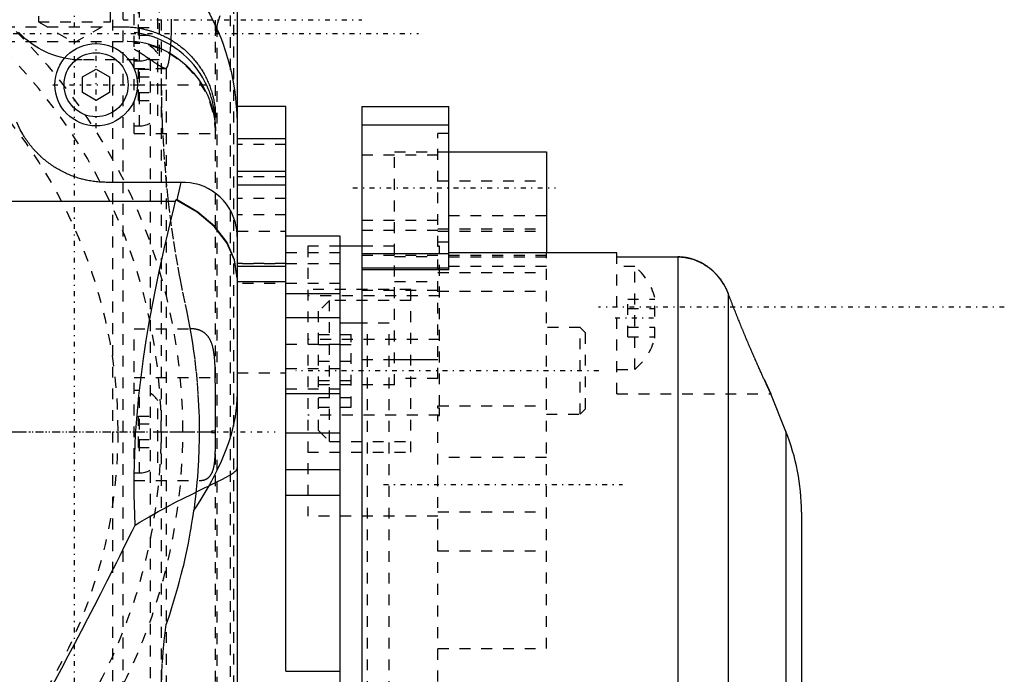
# Model space of a CAD drawing. Extents: x -128 to 128, y -5 to 906.
# Tile 19 of 22: x 37 to 128, y 748 to 808. Entities that reach past the tile are written whole.
import ezdxf

# ---------------------------------------------------------------- set-up
doc = ezdxf.new("R2010")
doc.units = 0
doc.linetypes.add('CENTER', pattern=[1.5, 0.45, -0.5, 0.05, -0.5])
doc.linetypes.add('DASHED', pattern=[2, 1, -1])
for name, color, linetype in [('AM_0', 7, 'CONTINUOUS'), ('AM_3', 7, 'DASHED'), ('AM_7', 7, 'CENTER')]:
    doc.layers.add(name, color=color, linetype=linetype)

msp = doc.modelspace()

# ---------------------------------------------------------------- linework, layer by layer
at = {"layer": 'AM_0', "color": 7, "linetype": 'CONTINUOUS'}
for p, q in [((57, 810), (57, 690)), ((42.75, 802.722), (44, 803.443)), ((44, 803.443), (45.25, 802.722)), ((42.75, 801.278), (42.75, 802.722)), ((45.25, 802.722), (45.25, 801.278)), ((44, 800.557), (42.75, 801.278)), ((45.25, 801.278), (44, 800.557)), ((61.5, 800), (57, 800)), ((61.5, 747.916), (61.5, 800)), ((68.5, 800), (68.5, 673.5)), ((68.5, 800), (76.5, 800)), ((76.5, 784.92), (76.5, 800)), ((68.5, 798.299), (76.5, 798.299)), ((61.5, 797), (57, 797)), ((76.5, 795.816), (85.5, 795.816)), ((85.5, 795.816), (85.5, 786.5)), ((61.5, 794), (57, 794)), ((52, 793), (45, 793)), ((61.5, 792.728), (57, 792.728)), ((-51.329, 791.279), (51.329, 791.279)), ((51.329, 791.279), (51.358, 791.396)), ((51.358, 791.396), (51.482, 791.396)), ((66.5, 788.04), (61.5, 788.04)), ((66.5, 675), (66.5, 788.04)), ((68.5, 787.102), (66.5, 787.102)), ((68.5, 786.433), (76.5, 786.433)), ((92, 786.5), (76.5, 786.5)), ((92, 786.121), (92, 786.5)), ((92, 786.121), (97.724, 786.12)), ((97.6, 786.121), (97.6, 696)), ((61.5, 785.228), (57, 785.228)), ((68.5, 785.118), (76.5, 785.118)), ((76.5, 784.92), (68.5, 784.92)), ((61.5, 783.817), (57, 783.817)), ((66.5, 782.714), (61.5, 782.714)), ((102.243, 782.768), (102.243, 696)), ((66.5, 780.517), (61.5, 780.517)), ((68.5, 780), (66.5, 780)), ((105.557, 774.845), (106.182, 773.5)), ((66.5, 773.505), (61.5, 773.505)), ((107.572, 770.022), (106.182, 773.5)), ((66.5, 769.866), (61.5, 769.866)), ((107.572, 770.022), (107.572, 282.478)), ((66.5, 766.479), (61.5, 766.479)), ((66.5, 764.11), (61.5, 764.11)), ((109, 762.6), (109, 289.9)), ((61.5, 747.916), (66.5, 747.916))]:
    msp.add_line(p, q, dxfattribs=at)
for points in [[(57, 784.178), (56.759, 785.826), (56.044, 787.422), (54.879, 788.913), (53.3, 790.252), (51.358, 791.396)], [(57, 784.24), (56.765, 785.869), (56.067, 787.446), (54.928, 788.924), (53.383, 790.254), (51.482, 791.396)]]:
    msp.add_lwpolyline(points, dxfattribs=at)
for points in [[(50.657, 813.271, 0), (51.019, 812.953, 0), (51.698, 812.298, 0), (52.313, 811.63, 0), (52.609, 811.281, 0), (52.9, 810.917, 0), (53.463, 810.149, 0), (53.992, 809.337, 0), (54.48, 808.494, 0), (54.919, 807.632, 0), (55.307, 806.768, 0), (55.481, 806.34, 0), (55.642, 805.917, 0), (55.938, 805.055, 0), (56.203, 804.153, 0), (56.434, 803.22, 0), (56.627, 802.267, 0), (56.779, 801.304, 0), (56.84, 800.822, 0), (56.89, 800.341, 0), (56.962, 799.391, 0), (56.996, 798.463, 0), (57, 798.012, 0)], [(45, 793, 0), (44.935, 793, 0), (44.804, 793.002, 0), (44.673, 793.006, 0), (44.607, 793.009, 0), (44.542, 793.012, 0), (44.411, 793.019, 0), (44.281, 793.029, 0), (44.15, 793.04, 0), (44.02, 793.053, 0), (43.89, 793.069, 0), (43.825, 793.077, 0), (43.76, 793.086, 0), (43.631, 793.105, 0), (43.502, 793.126, 0), (43.373, 793.148, 0), (43.244, 793.173, 0), (43.116, 793.199, 0), (43.052, 793.213, 0), (42.988, 793.228, 0), (42.861, 793.258, 0), (42.734, 793.29, 0), (42.671, 793.307, 0), (42.607, 793.324, 0), (42.482, 793.36, 0), (42.356, 793.397, 0), (42.294, 793.417, 0), (42.231, 793.436, 0), (42.107, 793.478, 0), (41.983, 793.521, 0), (41.86, 793.565, 0), (41.738, 793.612, 0), (41.616, 793.66, 0), (41.556, 793.685, 0), (41.495, 793.71, 0), (41.375, 793.762, 0), (41.256, 793.816, 0), (41.137, 793.871, 0), (41.019, 793.928, 0), (40.902, 793.987, 0), (40.844, 794.017, 0), (40.786, 794.047, 0), (40.671, 794.109, 0), (40.557, 794.173, 0), (40.443, 794.239, 0), (40.331, 794.306, 0), (40.22, 794.375, 0), (40.164, 794.409, 0), (40.109, 794.445, 0), (40, 794.517, 0), (39.892, 794.59, 0), (39.784, 794.665, 0), (39.678, 794.742, 0), (39.573, 794.82, 0), (39.521, 794.86, 0), (39.469, 794.9, 0), (39.367, 794.981, 0), (39.265, 795.064, 0), (39.165, 795.148, 0), (39.066, 795.233, 0), (38.968, 795.32, 0), (38.92, 795.365, 0), (38.872, 795.409, 0), (38.776, 795.499, 0), (38.682, 795.59, 0), (38.636, 795.636, 0), (38.59, 795.682, 0), (38.499, 795.776, 0), (38.409, 795.872, 0), (38.365, 795.92, 0), (38.32, 795.968, 0), (38.233, 796.066, 0), (38.148, 796.165, 0), (38.064, 796.265, 0), (37.981, 796.367, 0), (37.9, 796.469, 0), (37.86, 796.521, 0), (37.82, 796.573, 0), (37.742, 796.678, 0), (37.665, 796.784, 0), (37.59, 796.892, 0), (37.517, 797, 0), (37.445, 797.109, 0), (37.409, 797.164, 0), (37.375, 797.22, 0), (37.306, 797.331, 0), (37.239, 797.443, 0), (37.017, 797.844, 0), (36.685, 798.556, 0)], [(51.482, 791.396, 0), (51.545, 791.662, 0), (51.665, 792.196, 0), (51.776, 792.731, 0), (51.828, 793, 0)], [(57, 788, 0), (56.996, 788.212, 0), (56.96, 788.633, 0), (56.888, 789.05, 0), (56.84, 789.256, 0), (56.782, 789.46, 0), (56.641, 789.861, 0), (56.465, 790.251, 0), (56.255, 790.626, 0), (56.012, 790.983, 0), (55.739, 791.32, 0), (55.591, 791.48, 0), (55.435, 791.633, 0), (55.102, 791.922, 0), (54.74, 792.182, 0), (54.356, 792.41, 0), (53.954, 792.602, 0), (53.538, 792.758, 0), (53.325, 792.821, 0), (53.109, 792.875, 0), (52.67, 792.955, 0), (52.225, 792.995, 0), (52, 793, 0)], [(47.592, 761.388, 0), (47.554, 762.335, 0), (47.511, 764.212, 0), (47.512, 766.072, 0), (47.529, 766.997, 0), (47.557, 767.917, 0), (47.646, 769.743, 0), (47.776, 771.54, 0), (47.943, 773.308, 0), (48.142, 775.046, 0), (48.371, 776.752, 0), (48.495, 777.594, 0), (48.625, 778.427, 0), (48.9, 780.068, 0), (49.192, 781.676, 0), (49.499, 783.251, 0), (49.817, 784.792, 0), (50.145, 786.298, 0), (50.311, 787.037, 0), (50.478, 787.768, 0), (50.817, 789.201, 0), (51.158, 790.596, 0), (51.329, 791.279, 0)], [(102.243, 782.768, 0), (102.233, 782.794, 0), (102.211, 782.848, 0), (102.19, 782.901, 0), (102.178, 782.927, 0), (102.167, 782.954, 0), (102.144, 783.006, 0), (102.121, 783.058, 0), (102.035, 783.239, 0), (101.874, 783.539, 0), (101.787, 783.684, 0), (101.696, 783.827, 0), (101.501, 784.102, 0), (101.29, 784.363, 0), (101.065, 784.61, 0), (100.825, 784.841, 0), (100.571, 785.057, 0), (100.44, 785.158, 0), (100.305, 785.256, 0), (100.025, 785.437, 0), (99.732, 785.6, 0), (99.556, 785.686, 0), (99.505, 785.709, 0), (99.453, 785.732, 0), (99.428, 785.743, 0), (99.402, 785.754, 0), (99.35, 785.775, 0), (99.297, 785.796, 0), (99.245, 785.817, 0), (99.192, 785.837, 0), (99.139, 785.856, 0), (99.112, 785.865, 0), (99.085, 785.874, 0), (99.031, 785.892, 0), (98.977, 785.91, 0), (98.923, 785.926, 0), (98.869, 785.942, 0), (98.814, 785.957, 0), (98.787, 785.965, 0), (98.759, 785.972, 0), (98.704, 785.986, 0), (98.649, 785.999, 0), (98.621, 786.006, 0), (98.594, 786.012, 0), (98.538, 786.024, 0), (98.483, 786.035, 0), (98.455, 786.041, 0), (98.427, 786.046, 0), (98.371, 786.056, 0), (98.315, 786.065, 0), (98.258, 786.074, 0), (98.202, 786.082, 0), (98.145, 786.089, 0), (98.117, 786.092, 0), (98.088, 786.095, 0), (98.031, 786.101, 0), (97.974, 786.106, 0), (97.917, 786.11, 0), (97.86, 786.114, 0), (97.802, 786.117, 0), (97.773, 786.118, 0), (97.745, 786.119, 0), (97.687, 786.121, 0), (97.629, 786.121, 0), (97.6, 786.121, 0)], [(98.177, 786.085, 0), (98.253, 786.074, 0), (98.405, 786.05, 0), (98.556, 786.02, 0), (98.632, 786.003, 0), (98.706, 785.986, 0), (98.855, 785.946, 0), (99.001, 785.902, 0), (99.145, 785.853, 0), (99.287, 785.8, 0), (99.427, 785.743, 0), (99.497, 785.713, 0), (99.565, 785.682, 0), (99.701, 785.616, 0), (99.834, 785.546, 0), (99.966, 785.472, 0), (100.096, 785.393, 0), (100.224, 785.311, 0), (100.287, 785.268, 0), (100.349, 785.224, 0), (100.473, 785.134, 0), (100.594, 785.039, 0), (100.653, 784.99, 0)], [(101.483, 784.125, 0), (101.509, 784.091, 0), (101.56, 784.022, 0), (101.61, 783.952, 0), (101.634, 783.917, 0), (101.659, 783.881, 0), (101.707, 783.81, 0), (101.753, 783.737, 0), (101.799, 783.664, 0), (101.844, 783.59, 0), (101.887, 783.515, 0), (101.909, 783.478, 0), (101.93, 783.44, 0), (101.971, 783.364, 0), (102.011, 783.286, 0), (102.05, 783.209, 0), (102.088, 783.13, 0), (102.125, 783.051, 0), (102.142, 783.011, 0), (102.16, 782.971, 0), (102.194, 782.89, 0), (102.227, 782.809, 0), (102.243, 782.768, 0)], [(106.182, 773.5, 0), (106.182, 773.5, 0), (106.181, 773.502, 0), (106.179, 773.507, 0), (106.177, 773.509, 0), (106.176, 773.513, 0), (106.172, 773.521, 0), (106.167, 773.532, 0), (106.161, 773.545, 0), (106.153, 773.56, 0), (106.145, 773.577, 0), (106.141, 773.587, 0), (106.136, 773.597, 0), (106.126, 773.619, 0), (106.114, 773.643, 0), (106.102, 773.669, 0), (106.088, 773.698, 0), (106.074, 773.729, 0), (106.066, 773.745, 0), (106.058, 773.762, 0), (106.042, 773.797, 0), (106.024, 773.835, 0), (106.015, 773.855, 0), (106.005, 773.875, 0), (105.986, 773.917, 0), (105.965, 773.961, 0), (105.955, 773.984, 0), (105.944, 774.007, 0), (105.921, 774.055, 0), (105.898, 774.105, 0), (105.873, 774.158, 0), (105.848, 774.212, 0), (105.822, 774.268, 0), (105.809, 774.297, 0), (105.795, 774.326, 0), (105.768, 774.386, 0), (105.739, 774.448, 0), (105.71, 774.511, 0), (105.68, 774.576, 0), (105.649, 774.643, 0), (105.634, 774.677, 0), (105.618, 774.711, 0), (105.586, 774.78, 0), (105.554, 774.851, 0), (105.521, 774.924, 0), (105.487, 774.997, 0), (105.453, 775.072, 0), (105.436, 775.11, 0), (105.419, 775.148, 0), (105.384, 775.224, 0), (105.349, 775.302, 0), (105.314, 775.381, 0), (105.277, 775.461, 0), (105.24, 775.543, 0), (105.222, 775.585, 0), (105.203, 775.627, 0), (105.164, 775.713, 0), (105.125, 775.801, 0), (105.086, 775.89, 0), (105.045, 775.981, 0), (105.004, 776.073, 0), (104.983, 776.12, 0), (104.963, 776.167, 0), (104.92, 776.263, 0), (104.878, 776.36, 0), (104.856, 776.409, 0), (104.834, 776.459, 0), (104.79, 776.559, 0), (104.746, 776.66, 0), (104.724, 776.711, 0), (104.701, 776.763, 0), (104.656, 776.867, 0), (104.61, 776.972, 0), (104.564, 777.079, 0), (104.517, 777.187, 0), (104.47, 777.296, 0), (104.447, 777.35, 0), (104.423, 777.406, 0), (104.375, 777.517, 0), (104.327, 777.628, 0), (104.279, 777.741, 0), (104.231, 777.855, 0), (104.182, 777.969, 0), (104.158, 778.027, 0), (104.133, 778.085, 0), (104.084, 778.2, 0), (104.035, 778.317, 0), (103.986, 778.434, 0), (103.937, 778.552, 0), (103.887, 778.67, 0), (103.862, 778.729, 0), (103.838, 778.788, 0), (103.788, 778.907, 0), (103.739, 779.026, 0), (103.689, 779.145, 0), (103.64, 779.265, 0), (103.591, 779.384, 0), (103.566, 779.444, 0), (103.542, 779.503, 0), (103.493, 779.623, 0), (103.444, 779.742, 0), (103.395, 779.861, 0), (103.347, 779.98, 0), (103.299, 780.098, 0), (103.275, 780.157, 0), (103.251, 780.216, 0), (103.204, 780.333, 0), (103.156, 780.452, 0), (103.132, 780.512, 0), (103.107, 780.572, 0), (103.059, 780.693, 0), (103.01, 780.814, 0), (102.986, 780.876, 0), (102.961, 780.937, 0), (102.912, 781.06, 0), (102.863, 781.185, 0), (102.813, 781.309, 0), (102.764, 781.435, 0), (102.714, 781.56, 0), (102.689, 781.624, 0), (102.664, 781.687, 0), (102.614, 781.813, 0), (102.565, 781.94, 0), (102.515, 782.067, 0), (102.465, 782.195, 0), (102.415, 782.322, 0), (102.391, 782.386, 0), (102.366, 782.45, 0), (102.317, 782.577, 0), (102.267, 782.704, 0), (102.243, 782.768, 0)], [(47.592, 761.388, 0), (48.03, 761.658, 0), (48.891, 762.169, 0), (49.729, 762.644, 0), (50.139, 762.869, 0), (50.541, 763.086, 0), (51.323, 763.495, 0), (52.071, 763.875, 0), (52.782, 764.228, 0), (53.449, 764.552, 0), (54.066, 764.85, 0), (54.355, 764.989, 0), (54.631, 765.122, 0), (55.141, 765.371, 0), (55.594, 765.599, 0), (55.989, 765.807, 0), (56.32, 765.996, 0), (56.587, 766.168, 0), (56.696, 766.248, 0), (56.788, 766.325, 0), (56.924, 766.468, 0), (56.991, 766.599, 0), (57, 766.661, 0)], [(37, 741, 0), (37.286, 741.536, 0), (37.865, 742.618, 0), (38.449, 743.713, 0), (38.744, 744.265, 0), (39.04, 744.819, 0), (39.634, 745.936, 0), (40.233, 747.062, 0), (40.833, 748.195, 0), (41.436, 749.335, 0), (42.038, 750.481, 0), (42.339, 751.055, 0), (42.64, 751.63, 0), (43.241, 752.782, 0), (43.839, 753.935, 0), (44.433, 755.089, 0), (45.023, 756.242, 0), (45.607, 757.393, 0), (45.896, 757.967, 0), (46.184, 758.54, 0), (46.754, 759.684, 0), (47.315, 760.822, 0), (47.592, 761.388, 0)]]:
    msp.add_polyline3d(points, dxfattribs=at)
for radius in [3.8, 2.954]:
    msp.add_circle((44, 802), radius, dxfattribs=at)
msp.add_arc((89, 762.6), 20, 0, 21.78471, dxfattribs=at)
at = {"layer": 'AM_3', "color": 6, "linetype": 'DASHED'}
for p, q in [((38.676, 826.323), (38.676, 807.8)), ((45.323, 807.8), (45.323, 826.323)), ((45.5, 820), (45.5, 720)), ((46.5, 720.014), (46.5, 819.986)), ((47.5, 797.5), (47.5, 820)), ((48, 798.2), (48, 819.8)), ((49.824, 813.67), (49.824, 804.29)), ((56.361, 812.39), (56.361, 727.61)), ((50, 812), (50, 728)), ((56.696, 728.524), (56.696, 811.476)), ((49.7, 805.146), (49.7, 810.854)), ((55, 728.968), (55, 811.032)), ((47.9, 806.557), (47.9, 809.443)), ((50, 810), (50, 802.59)), ((55.137, 807.414), (55.874, 809.878)), ((38.676, 807.8), (45.323, 807.8)), ((38.676, 807.8), (42, 805.881)), ((42, 805.881), (45.323, 807.8)), ((35.5, 807.346), (46.5, 807.346)), ((47.9, 807.278), (49.7, 807.278)), ((55.137, 807.414), (55.137, 732.586)), ((35.5, 806), (46.5, 806)), ((48, 805.8), (47.5, 805.8)), ((47.9, 806.557), (49.7, 806.557)), ((49.824, 804.29), (42.71, 804.29)), ((47.5, 804.2), (48, 804.2)), ((48.968, 804.29), (48.968, 734.31)), ((49.7, 799.146), (49.7, 804.854)), ((47.5, 803.5), (50.399, 803.5)), ((47.9, 803.443), (49.7, 803.443)), ((47.9, 800.557), (47.9, 803.443)), ((50.468, 803.521), (50.468, 741.5)), ((47.9, 802.722), (49.7, 802.722)), ((47.5, 802), (54.169, 802)), ((47.9, 801.278), (49.7, 801.278)), ((47.9, 800.557), (49.7, 800.557)), ((47.5, 798.2), (48, 798.2)), ((47.5, 797.5), (55, 797.5)), ((76.5, 797.5), (75.5, 797.5)), ((75.5, 787.076), (75.5, 797.5)), ((61.5, 796.5), (57, 796.5)), ((71.5, 795.816), (76.5, 795.816)), ((71.5, 774.324), (71.5, 795.816)), ((75.5, 795.5), (68.5, 795.5)), ((61.5, 793.5), (57, 793.5)), ((75.5, 793.131), (85.5, 793.131)), ((61.5, 791.5), (57, 791.5)), ((61.5, 790), (57, 790)), ((68.5, 789.5), (75.5, 789.5)), ((85.5, 789.901), (75.5, 789.901)), ((68.5, 788.596), (76.5, 788.596)), ((75.5, 788.711), (85.5, 788.711)), ((57, 788.5), (61.5, 788.5)), ((75.5, 788.507), (85.5, 788.507)), ((63.5, 787.102), (63.5, 762.229)), ((66.5, 787.102), (63.5, 787.102)), ((71.5, 787.102), (68.5, 787.102)), ((75.5, 787.5), (76.5, 787.5)), ((75.65, 787.102), (75.5, 787.102)), ((75.65, 787.076), (75.5, 787.076)), ((75.65, 772.387), (75.65, 787.102)), ((66.5, 786.5), (61.5, 786.5)), ((68.5, 786.291), (85.5, 786.291)), ((71.5, 786.151), (75.5, 786.151)), ((75.5, 774.9), (75.5, 786.151)), ((85.5, 786.103), (75.5, 786.103)), ((85.5, 750.01), (85.5, 786.5)), ((92, 773.5), (92, 786.121)), ((61.5, 785.516), (57, 785.516)), ((66.5, 785.495), (57, 785.495)), ((85.5, 785.231), (76.5, 785.231)), ((93.646, 785.25), (92, 785.25)), ((93.646, 775.75), (93.646, 785.25)), ((75.5, 784.686), (85.5, 784.686)), ((66.5, 783.657), (57, 783.657)), ((73, 783.108), (63.5, 783.108)), ((71.5, 783.86), (75.5, 783.86)), ((73, 768.108), (73, 783.108)), ((75.65, 782.523), (63.5, 782.523)), ((75.5, 783.039), (68.5, 783.039)), ((75.5, 782.979), (85.5, 782.979)), ((75.5, 782.962), (85.5, 782.962)), ((93, 782.232), (95.5, 782.232)), ((93, 778.768), (93, 782.232)), ((95.5, 778.621), (95.5, 782.379)), ((65.5, 782.108), (64.5, 781.108)), ((73, 782.108), (65.5, 782.108)), ((65.5, 769.108), (65.5, 782.108)), ((93, 781.366), (95.5, 781.366)), ((64.5, 770.108), (64.5, 781.108)), ((47.5, 765.5), (47.5, 779.5)), ((47.5, 779.5), (52.638, 779.5)), ((69, 780), (68.5, 780)), ((71, 780), (68.5, 780)), ((69, 680), (69, 780)), ((71, 680), (71, 780)), ((88.6, 779.608), (85.5, 779.608)), ((89.1, 779.108), (88.6, 779.608)), ((88.6, 771.608), (88.6, 779.608)), ((93, 779.634), (95.5, 779.634)), ((64.5, 778.954), (67.5, 778.954)), ((67.5, 772.262), (67.5, 778.954)), ((89.1, 772.108), (89.1, 779.108)), ((93, 778.768), (95.5, 778.768)), ((66.5, 778.044), (61.5, 778.044)), ((75.65, 778.514), (63.5, 778.514)), ((64.5, 778.058), (67.5, 778.058)), ((64.5, 776.505), (67.5, 776.505)), ((68.5, 776.658), (75.5, 776.658)), ((71.5, 776.674), (75.5, 776.674)), ((47.5, 775), (54.988, 775)), ((55, 770), (54.988, 775)), ((57, 775.431), (61.5, 775.431)), ((66.5, 775.817), (61.5, 775.817)), ((92, 775.75), (93.646, 775.75)), ((71.5, 774.324), (63.5, 774.324)), ((64.5, 774.712), (67.5, 774.712)), ((75.5, 774.9), (71.5, 774.9)), ((48, 773.8), (47.5, 773.8)), ((48, 766.2), (48, 773.8)), ((61.5, 773.954), (66.5, 773.954)), ((64.5, 773.159), (67.5, 773.159)), ((92, 773.5), (106.182, 773.5)), ((49.7, 767.146), (49.7, 772.854)), ((64.5, 772.262), (67.5, 772.262)), ((75.5, 772.387), (85.5, 772.387)), ((75.5, 772.165), (75.5, 772.387)), ((47.9, 771.443), (49.7, 771.443)), ((47.9, 768.557), (47.9, 771.443)), ((75.65, 771.52), (63.5, 771.52)), ((75.65, 772.165), (75.5, 772.165)), ((75.5, 771.499), (75.65, 771.499)), ((75.5, 716.977), (75.5, 771.499)), ((75.65, 771.499), (75.65, 772.165)), ((85.5, 771.608), (88.6, 771.608)), ((88.6, 771.608), (89.1, 772.108)), ((47.9, 770.722), (49.7, 770.722)), ((47.5, 770), (55, 770)), ((54.624, 770.054), (54.624, 769.946)), ((55, 770.054), (54.624, 770.054)), ((54.624, 769.946), (55, 769.946)), ((64.5, 770.108), (65.5, 769.108)), ((47.9, 769.278), (49.7, 769.278)), ((65.5, 769.108), (73, 769.108)), ((47.9, 768.557), (49.7, 768.557)), ((63.5, 768.108), (73, 768.108)), ((85.5, 767.629), (75.5, 767.629)), ((47.5, 766.2), (48, 766.2)), ((47.5, 765.5), (53.505, 765.5)), ((75.5, 762.629), (85.5, 762.629)), ((75.5, 762.229), (63.5, 762.229)), ((75.5, 759.022), (85.5, 759.022)), ((75.5, 750.01), (85.5, 750.01))]:
    msp.add_line(p, q, dxfattribs=at)
for points in [[(50.93, 808.061, 0), (50.93, 808, 0), (50.93, 807.939, 0), (50.929, 807.816, 0), (50.929, 807.693, 0), (50.928, 807.632, 0), (50.927, 807.571, 0), (50.926, 807.449, 0), (50.924, 807.327, 0), (50.922, 807.206, 0), (50.919, 807.085, 0), (50.916, 806.965, 0), (50.914, 806.906, 0), (50.913, 806.846, 0), (50.909, 806.728, 0), (50.905, 806.611, 0), (50.9, 806.494, 0), (50.895, 806.379, 0), (50.89, 806.265, 0), (50.887, 806.209, 0), (50.885, 806.153, 0), (50.879, 806.041, 0), (50.873, 805.931, 0), (50.866, 805.823, 0), (50.859, 805.716, 0), (50.852, 805.612, 0), (50.848, 805.56, 0), (50.844, 805.508, 0), (50.836, 805.407, 0), (50.828, 805.308, 0), (50.82, 805.21, 0), (50.811, 805.115, 0), (50.802, 805.022, 0), (50.797, 804.976, 0), (50.792, 804.931, 0), (50.783, 804.842, 0), (50.773, 804.756, 0), (50.763, 804.672, 0), (50.752, 804.59, 0), (50.741, 804.512, 0), (50.736, 804.473, 0), (50.731, 804.435, 0), (50.719, 804.362, 0), (50.708, 804.291, 0), (50.702, 804.256, 0), (50.696, 804.223, 0), (50.685, 804.157, 0), (50.673, 804.095, 0), (50.666, 804.065, 0), (50.66, 804.035, 0), (50.648, 803.979, 0), (50.635, 803.925, 0), (50.623, 803.874, 0), (50.61, 803.827, 0), (50.597, 803.783, 0), (50.59, 803.762, 0), (50.584, 803.741, 0), (50.57, 803.703, 0), (50.557, 803.668, 0), (50.544, 803.637, 0), (50.53, 803.608, 0), (50.516, 803.583, 0), (50.509, 803.572, 0), (50.503, 803.561, 0), (50.489, 803.543, 0), (50.475, 803.528, 0), (50.468, 803.521, 0)], [(42.71, 804.29, 0), (42.527, 804.292, 0), (42.162, 804.309, 0), (41.798, 804.342, 0), (41.617, 804.365, 0), (41.436, 804.392, 0), (41.077, 804.459, 0), (40.72, 804.541, 0), (40.369, 804.64, 0), (40.022, 804.755, 0), (39.68, 804.886, 0), (39.512, 804.957, 0), (39.345, 805.032, 0), (39.017, 805.193, 0), (38.697, 805.369, 0), (38.385, 805.56, 0), (38.082, 805.765, 0), (37.789, 805.983, 0), (37.646, 806.097, 0), (37.506, 806.214, 0), (37.234, 806.458, 0), (36.973, 806.715, 0), (36.847, 806.847, 0)], [(46.5, 807.346, 0), (46.562, 807.346, 0), (46.686, 807.344, 0), (46.81, 807.34, 0), (46.872, 807.338, 0), (46.933, 807.335, 0), (47.057, 807.328, 0), (47.18, 807.319, 0), (47.303, 807.309, 0), (47.426, 807.296, 0), (47.549, 807.282, 0), (47.61, 807.274, 0), (47.671, 807.266, 0), (47.793, 807.248, 0), (47.915, 807.229, 0), (48.037, 807.208, 0), (48.158, 807.185, 0), (48.279, 807.16, 0), (48.339, 807.148, 0), (48.399, 807.134, 0), (48.52, 807.106, 0), (48.639, 807.076, 0), (48.699, 807.061, 0), (48.759, 807.045, 0), (48.877, 807.012, 0), (48.996, 806.977, 0), (49.055, 806.959, 0), (49.114, 806.94, 0), (49.231, 806.902, 0), (49.348, 806.862, 0), (49.464, 806.82, 0), (49.58, 806.777, 0), (49.695, 806.731, 0), (49.753, 806.708, 0), (49.81, 806.685, 0), (49.924, 806.636, 0), (50.037, 806.586, 0), (50.149, 806.535, 0), (50.26, 806.482, 0), (50.37, 806.427, 0), (50.425, 806.399, 0), (50.48, 806.371, 0), (50.589, 806.313, 0), (50.697, 806.254, 0), (50.804, 806.193, 0), (50.91, 806.13, 0), (51.015, 806.066, 0), (51.067, 806.034, 0), (51.119, 806.001, 0), (51.222, 805.934, 0), (51.324, 805.866, 0), (51.425, 805.796, 0), (51.525, 805.725, 0), (51.624, 805.652, 0), (51.673, 805.615, 0), (51.722, 805.578, 0), (51.819, 805.503, 0), (51.915, 805.426, 0), (52.01, 805.347, 0), (52.103, 805.268, 0), (52.196, 805.187, 0), (52.242, 805.146, 0), (52.287, 805.104, 0), (52.377, 805.02, 0), (52.466, 804.935, 0), (52.51, 804.892, 0), (52.554, 804.849, 0), (52.64, 804.761, 0), (52.725, 804.672, 0), (52.767, 804.628, 0), (52.809, 804.582, 0), (52.891, 804.491, 0), (52.972, 804.399, 0), (53.051, 804.306, 0), (53.129, 804.211, 0), (53.206, 804.116, 0), (53.243, 804.068, 0), (53.281, 804.019, 0), (53.355, 803.922, 0), (53.427, 803.823, 0), (53.498, 803.723, 0), (53.567, 803.623, 0), (53.635, 803.521, 0), (53.668, 803.47, 0), (53.701, 803.419, 0), (53.766, 803.315, 0), (53.829, 803.21, 0), (53.891, 803.105, 0), (53.951, 802.999, 0), (54.01, 802.892, 0), (54.039, 802.838, 0), (54.067, 802.783, 0), (54.123, 802.674, 0), (54.177, 802.565, 0), (54.229, 802.454, 0), (54.28, 802.343, 0), (54.329, 802.23, 0), (54.353, 802.174, 0), (54.376, 802.118, 0), (54.422, 802.004, 0), (54.466, 801.89, 0), (54.508, 801.775, 0), (54.549, 801.66, 0), (54.588, 801.545, 0), (54.607, 801.487, 0), (54.625, 801.428, 0), (54.66, 801.312, 0), (54.694, 801.195, 0), (54.71, 801.136, 0), (54.726, 801.077, 0), (54.756, 800.959, 0), (54.785, 800.841, 0), (54.798, 800.781, 0), (54.811, 800.722, 0), (54.836, 800.603, 0), (54.86, 800.483, 0), (54.881, 800.363, 0), (54.901, 800.243, 0), (54.919, 800.122, 0), (54.927, 800.062, 0), (54.935, 800.002, 0), (54.949, 799.881, 0), (54.962, 799.759, 0), (54.973, 799.638, 0), (54.982, 799.516, 0), (54.989, 799.394, 0), (54.992, 799.333, 0), (54.994, 799.272, 0), (54.998, 799.15, 0), (55, 799.028, 0), (55, 798.967, 0)], [(54.169, 802, 0), (54.065, 802.212, 0), (53.835, 802.634, 0), (53.579, 803.048, 0), (53.442, 803.25, 0), (53.299, 803.447, 0), (53.001, 803.826, 0), (52.69, 804.177, 0), (52.372, 804.501, 0), (52.027, 804.815, 0), (51.656, 805.118, 0), (51.461, 805.263, 0), (51.261, 805.404, 0), (50.85, 805.667, 0), (50.43, 805.903, 0), (50.009, 806.11, 0), (49.591, 806.288, 0), (49.153, 806.447, 0), (48.926, 806.518, 0), (48.694, 806.584, 0), (48.22, 806.698, 0), (47.74, 806.783, 0), (47.5, 806.815, 0)], [(55, 806.498, 0), (55.004, 806.651, 0), (55.034, 806.956, 0), (55.095, 807.261, 0), (55.137, 807.414, 0)], [(47.5, 806.029, 0), (47.716, 806.001, 0), (48.147, 805.927, 0), (48.575, 805.831, 0), (48.785, 805.775, 0), (48.992, 805.714, 0), (49.395, 805.58, 0), (49.777, 805.431, 0), (50.153, 805.262, 0), (50.533, 805.07, 0), (50.91, 804.854, 0), (51.095, 804.738, 0), (51.278, 804.617, 0), (51.634, 804.361, 0), (51.972, 804.091, 0), (52.288, 803.812, 0), (52.58, 803.527, 0), (52.862, 803.223, 0), (53.001, 803.062, 0), (53.137, 802.895, 0), (53.401, 802.548, 0), (53.647, 802.186, 0), (53.763, 802, 0)], [(49.026, 804.289, 0), (48.988, 804.314, 0), (48.913, 804.366, 0), (48.836, 804.418, 0), (48.797, 804.445, 0), (48.758, 804.471, 0), (48.679, 804.525, 0), (48.598, 804.58, 0), (48.516, 804.635, 0), (48.433, 804.691, 0), (48.349, 804.747, 0), (48.307, 804.775, 0), (48.264, 804.803, 0), (48.178, 804.859, 0), (48.09, 804.916, 0), (48.002, 804.972, 0), (47.913, 805.028, 0), (47.823, 805.084, 0), (47.777, 805.112, 0), (47.732, 805.14, 0), (47.64, 805.195, 0), (47.547, 805.25, 0), (47.5, 805.277, 0)], [(50.001, 803.657, 0), (49.979, 803.669, 0), (49.935, 803.694, 0), (49.89, 803.721, 0), (49.866, 803.735, 0), (49.843, 803.75, 0), (49.796, 803.779, 0), (49.747, 803.809, 0), (49.697, 803.841, 0), (49.645, 803.874, 0), (49.592, 803.908, 0), (49.565, 803.926, 0), (49.538, 803.944, 0), (49.482, 803.981, 0), (49.425, 804.018, 0), (49.367, 804.057, 0), (49.308, 804.097, 0), (49.247, 804.138, 0), (49.216, 804.159, 0), (49.185, 804.18, 0), (49.122, 804.223, 0), (49.058, 804.267, 0), (49.026, 804.289, 0)], [(50.399, 803.5, 0), (50.392, 803.5, 0), (50.377, 803.501, 0), (50.361, 803.503, 0), (50.353, 803.505, 0), (50.344, 803.506, 0), (50.326, 803.51, 0), (50.307, 803.516, 0), (50.288, 803.522, 0), (50.267, 803.529, 0), (50.246, 803.537, 0), (50.234, 803.541, 0), (50.223, 803.546, 0), (50.2, 803.556, 0), (50.176, 803.567, 0), (50.151, 803.578, 0), (50.125, 803.591, 0), (50.099, 803.604, 0), (50.086, 803.611, 0), (50.072, 803.618, 0), (50.044, 803.633, 0), (50.016, 803.649, 0), (50.001, 803.657, 0)], [(50.468, 803.521, 0), (50.459, 803.515, 0), (50.438, 803.505, 0), (50.413, 803.501, 0), (50.399, 803.5, 0)], [(50, 802.59, 0), (50.002, 802.022, 0), (50.015, 800.869, 0), (50.042, 799.698, 0), (50.061, 799.106, 0), (50.083, 798.51, 0), (50.14, 797.309, 0), (50.211, 796.098, 0), (50.298, 794.879, 0), (50.4, 793.655, 0), (50.518, 792.428, 0), (50.582, 791.815, 0), (50.651, 791.202, 0), (50.798, 789.98, 0), (50.961, 788.763, 0), (51.137, 787.555, 0), (51.326, 786.358, 0), (51.528, 785.175, 0), (51.633, 784.59, 0), (51.741, 784.009, 0), (51.965, 782.862, 0), (52.198, 781.737, 0), (52.318, 781.183, 0)], [(53.763, 802, 0), (53.846, 801.861, 0), (54.004, 801.578, 0), (54.09, 801.412, 0), (54.114, 801.364, 0), (54.138, 801.316, 0), (54.15, 801.292, 0), (54.161, 801.268, 0), (54.184, 801.22, 0), (54.207, 801.172, 0), (54.218, 801.148, 0), (54.229, 801.124, 0), (54.252, 801.076, 0), (54.273, 801.027, 0), (54.284, 801.003, 0), (54.295, 800.979, 0), (54.316, 800.931, 0), (54.336, 800.882, 0), (54.357, 800.834, 0), (54.377, 800.786, 0), (54.396, 800.738, 0), (54.406, 800.714, 0), (54.415, 800.69, 0), (54.434, 800.642, 0), (54.453, 800.594, 0), (54.471, 800.546, 0), (54.489, 800.498, 0), (54.506, 800.45, 0), (54.515, 800.426, 0), (54.523, 800.402, 0), (54.54, 800.354, 0), (54.557, 800.307, 0), (54.573, 800.259, 0), (54.588, 800.212, 0), (54.604, 800.165, 0), (54.611, 800.141, 0), (54.619, 800.117, 0), (54.633, 800.07, 0), (54.648, 800.024, 0), (54.662, 799.977, 0), (54.675, 799.931, 0), (54.689, 799.885, 0), (54.695, 799.862, 0), (54.702, 799.839, 0), (54.714, 799.793, 0), (54.726, 799.748, 0), (54.738, 799.703, 0), (54.75, 799.658, 0), (54.761, 799.614, 0), (54.766, 799.592, 0), (54.772, 799.57, 0), (54.782, 799.526, 0), (54.793, 799.482, 0), (54.798, 799.46, 0), (54.803, 799.439, 0), (54.812, 799.396, 0), (54.821, 799.353, 0), (54.826, 799.332, 0), (54.83, 799.311, 0), (54.839, 799.269, 0), (54.848, 799.227, 0), (54.856, 799.185, 0), (54.864, 799.144, 0), (54.871, 799.104, 0), (54.875, 799.083, 0), (54.878, 799.063, 0), (54.885, 799.023, 0), (54.892, 798.983, 0), (54.899, 798.944, 0), (54.905, 798.905, 0), (54.911, 798.866, 0), (54.914, 798.847, 0), (54.917, 798.828, 0), (54.922, 798.79, 0), (54.927, 798.753, 0), (54.933, 798.716, 0), (54.937, 798.68, 0), (54.942, 798.644, 0), (54.944, 798.626, 0), (54.946, 798.609, 0), (54.95, 798.574, 0), (54.954, 798.539, 0), (54.958, 798.505, 0), (54.961, 798.472, 0), (54.965, 798.439, 0), (54.966, 798.422, 0), (54.968, 798.406, 0), (54.971, 798.374, 0), (54.973, 798.343, 0), (54.976, 798.312, 0), (54.978, 798.282, 0), (54.981, 798.252, 0), (54.982, 798.237, 0), (54.983, 798.222, 0), (54.985, 798.193, 0), (54.987, 798.165, 0), (54.987, 798.151, 0), (54.988, 798.137, 0), (54.99, 798.11, 0), (54.991, 798.083, 0), (54.992, 798.07, 0), (54.992, 798.057, 0), (54.994, 798.032, 0), (54.995, 798.007, 0), (54.996, 797.982, 0), (54.996, 797.958, 0), (54.997, 797.935, 0), (54.997, 797.923, 0), (54.998, 797.912, 0), (54.998, 797.89, 0), (54.999, 797.868, 0), (54.999, 797.847, 0), (54.999, 797.827, 0), (55, 797.807, 0), (55, 797.797, 0), (55, 797.788, 0), (55, 797.769, 0), (55, 797.751, 0), (55, 797.742, 0)], [(55, 798.043, 0), (55, 798.111, 0), (54.998, 798.256, 0), (54.994, 798.416, 0), (54.991, 798.501, 0), (54.988, 798.589, 0), (54.977, 798.775, 0), (54.962, 798.972, 0), (54.943, 799.18, 0), (54.917, 799.398, 0), (54.885, 799.626, 0), (54.867, 799.743, 0), (54.846, 799.862, 0), (54.8, 800.104, 0), (54.745, 800.35, 0), (54.682, 800.6, 0), (54.609, 800.854, 0), (54.528, 801.11, 0), (54.483, 801.239, 0), (54.437, 801.367, 0), (54.336, 801.622, 0), (54.227, 801.875, 0), (54.169, 802, 0)], [(97.724, 786.12, 0), (97.8, 786.117, 0), (97.952, 786.108, 0), (98.102, 786.094, 0), (98.177, 786.085, 0)], [(100.653, 784.99, 0), (100.678, 784.969, 0), (100.729, 784.927, 0), (100.778, 784.883, 0), (100.803, 784.861, 0), (100.828, 784.839, 0), (100.876, 784.794, 0), (100.925, 784.749, 0), (100.972, 784.703, 0), (101.02, 784.656, 0), (101.066, 784.608, 0), (101.089, 784.584, 0), (101.112, 784.56, 0), (101.158, 784.511, 0), (101.203, 784.462, 0), (101.248, 784.412, 0), (101.292, 784.361, 0), (101.336, 784.309, 0), (101.357, 784.283, 0), (101.378, 784.257, 0), (101.421, 784.205, 0), (101.462, 784.152, 0), (101.483, 784.125, 0)], [(52.318, 781.183, 0), (52.42, 780.696, 0), (52.613, 779.7, 0), (52.791, 778.681, 0), (52.873, 778.165, 0), (52.951, 777.645, 0), (53.092, 776.597, 0), (53.212, 775.542, 0), (53.312, 774.486, 0), (53.39, 773.435, 0), (53.446, 772.393, 0), (53.467, 771.878, 0), (53.483, 771.368, 0), (53.499, 770.366, 0), (53.496, 769.382, 0), (53.476, 768.385, 0), (53.436, 767.376, 0), (53.376, 766.357, 0), (53.338, 765.844, 0), (53.296, 765.329, 0), (53.195, 764.297, 0), (53.074, 763.261, 0), (53.005, 762.742, 0)], [(54.988, 775, 0), (54.988, 775.035, 0), (54.987, 775.106, 0), (54.986, 775.177, 0), (54.986, 775.213, 0), (54.985, 775.248, 0), (54.984, 775.319, 0), (54.983, 775.389, 0), (54.982, 775.46, 0), (54.98, 775.53, 0), (54.979, 775.601, 0), (54.978, 775.636, 0), (54.977, 775.671, 0), (54.975, 775.741, 0), (54.973, 775.811, 0), (54.971, 775.881, 0), (54.968, 775.95, 0), (54.965, 776.019, 0), (54.964, 776.054, 0), (54.963, 776.088, 0), (54.96, 776.157, 0), (54.956, 776.225, 0), (54.954, 776.259, 0), (54.953, 776.293, 0), (54.949, 776.361, 0), (54.945, 776.428, 0), (54.943, 776.461, 0), (54.94, 776.495, 0), (54.936, 776.561, 0), (54.931, 776.627, 0), (54.925, 776.693, 0), (54.92, 776.758, 0), (54.914, 776.823, 0), (54.911, 776.855, 0), (54.907, 776.887, 0), (54.901, 776.951, 0), (54.893, 777.014, 0), (54.886, 777.077, 0), (54.878, 777.139, 0), (54.87, 777.201, 0), (54.865, 777.231, 0), (54.861, 777.262, 0), (54.851, 777.322, 0), (54.842, 777.382, 0), (54.831, 777.441, 0), (54.821, 777.5, 0), (54.81, 777.558, 0), (54.804, 777.586, 0), (54.798, 777.615, 0), (54.786, 777.671, 0), (54.773, 777.726, 0), (54.76, 777.781, 0), (54.746, 777.835, 0), (54.732, 777.888, 0), (54.724, 777.915, 0), (54.717, 777.941, 0), (54.701, 777.993, 0), (54.685, 778.044, 0), (54.669, 778.094, 0), (54.651, 778.143, 0), (54.634, 778.192, 0), (54.624, 778.216, 0), (54.615, 778.239, 0), (54.596, 778.286, 0), (54.576, 778.332, 0), (54.566, 778.355, 0), (54.556, 778.378, 0), (54.535, 778.422, 0), (54.513, 778.466, 0), (54.502, 778.487, 0), (54.491, 778.508, 0), (54.468, 778.55, 0), (54.445, 778.591, 0), (54.421, 778.631, 0), (54.396, 778.67, 0), (54.371, 778.707, 0), (54.358, 778.726, 0), (54.345, 778.744, 0), (54.318, 778.781, 0), (54.291, 778.816, 0), (54.263, 778.85, 0), (54.235, 778.883, 0), (54.206, 778.915, 0), (54.191, 778.931, 0), (54.176, 778.947, 0), (54.146, 778.977, 0), (54.115, 779.007, 0), (54.083, 779.036, 0), (54.051, 779.063, 0), (54.019, 779.09, 0), (54.002, 779.103, 0), (53.985, 779.116, 0), (53.952, 779.141, 0), (53.917, 779.165, 0), (53.882, 779.188, 0), (53.847, 779.21, 0), (53.811, 779.231, 0), (53.793, 779.241, 0), (53.775, 779.252, 0), (53.738, 779.271, 0), (53.7, 779.29, 0), (53.662, 779.307, 0), (53.623, 779.324, 0), (53.584, 779.341, 0), (53.564, 779.348, 0), (53.545, 779.356, 0), (53.505, 779.37, 0), (53.464, 779.384, 0), (53.444, 779.39, 0), (53.423, 779.397, 0), (53.382, 779.408, 0), (53.34, 779.42, 0), (53.319, 779.425, 0), (53.297, 779.43, 0), (53.255, 779.44, 0), (53.212, 779.449, 0), (53.168, 779.457, 0), (53.124, 779.464, 0), (53.08, 779.471, 0), (53.057, 779.474, 0), (53.035, 779.477, 0), (52.989, 779.482, 0), (52.944, 779.487, 0), (52.781, 779.497, 0), (52.638, 779.5, 0)], [(53.005, 762.742, 0), (53.207, 763.039, 0), (53.597, 763.638, 0), (53.97, 764.244, 0), (54.151, 764.548, 0), (54.327, 764.853, 0), (54.664, 765.465, 0), (54.982, 766.077, 0), (55.28, 766.689, 0), (55.557, 767.299, 0), (55.811, 767.905, 0), (55.93, 768.207, 0), (56.043, 768.506, 0), (56.251, 769.101, 0), (56.435, 769.688, 0), (56.594, 770.266, 0), (56.728, 770.833, 0), (56.835, 771.39, 0), (56.879, 771.663, 0), (56.916, 771.934, 0), (56.97, 772.464, 0), (56.997, 772.98, 0), (57, 773.232, 0)], [(53.505, 765.5, 0), (53.524, 765.5, 0), (53.562, 765.501, 0), (53.6, 765.502, 0), (53.618, 765.503, 0), (53.637, 765.504, 0), (53.674, 765.507, 0), (53.71, 765.511, 0), (53.746, 765.515, 0), (53.781, 765.521, 0), (53.817, 765.527, 0), (53.834, 765.53, 0), (53.851, 765.534, 0), (53.885, 765.541, 0), (53.919, 765.55, 0), (53.952, 765.559, 0), (53.985, 765.569, 0), (54.017, 765.58, 0), (54.033, 765.586, 0), (54.048, 765.592, 0), (54.079, 765.604, 0), (54.11, 765.618, 0), (54.125, 765.625, 0), (54.14, 765.632, 0), (54.17, 765.647, 0), (54.199, 765.663, 0), (54.213, 765.672, 0), (54.227, 765.68, 0), (54.255, 765.698, 0), (54.283, 765.717, 0), (54.31, 765.737, 0), (54.336, 765.757, 0), (54.362, 765.779, 0), (54.374, 765.79, 0), (54.387, 765.801, 0), (54.411, 765.824, 0), (54.435, 765.849, 0), (54.459, 765.874, 0), (54.482, 765.9, 0), (54.504, 765.927, 0), (54.515, 765.941, 0), (54.526, 765.955, 0), (54.547, 765.984, 0), (54.567, 766.013, 0), (54.587, 766.044, 0), (54.607, 766.076, 0), (54.626, 766.108, 0), (54.635, 766.125, 0), (54.644, 766.142, 0), (54.662, 766.176, 0), (54.679, 766.211, 0), (54.696, 766.247, 0), (54.712, 766.284, 0), (54.727, 766.322, 0), (54.734, 766.341, 0), (54.742, 766.36, 0), (54.756, 766.399, 0), (54.77, 766.44, 0), (54.783, 766.481, 0), (54.796, 766.523, 0), (54.808, 766.565, 0), (54.814, 766.587, 0), (54.82, 766.609, 0), (54.831, 766.653, 0), (54.842, 766.699, 0), (54.848, 766.722, 0), (54.853, 766.745, 0), (54.863, 766.792, 0), (54.872, 766.839, 0), (54.877, 766.864, 0), (54.881, 766.888, 0), (54.889, 766.937, 0), (54.898, 766.987, 0), (54.905, 767.038, 0), (54.913, 767.089, 0), (54.919, 767.141, 0), (54.923, 767.167, 0), (54.926, 767.194, 0), (54.932, 767.247, 0), (54.938, 767.301, 0), (54.943, 767.355, 0), (54.948, 767.411, 0), (54.953, 767.466, 0), (54.955, 767.494, 0), (54.957, 767.523, 0), (54.961, 767.579, 0), (54.965, 767.637, 0), (54.969, 767.695, 0), (54.972, 767.753, 0), (54.975, 767.813, 0), (54.976, 767.842, 0), (54.978, 767.872, 0), (54.98, 767.932, 0), (54.983, 767.993, 0), (54.985, 768.054, 0), (54.987, 768.116, 0), (54.988, 768.178, 0), (54.989, 768.209, 0), (54.99, 768.241, 0), (54.991, 768.304, 0), (54.993, 768.367, 0), (54.994, 768.431, 0), (54.995, 768.495, 0), (54.996, 768.56, 0), (54.996, 768.592, 0), (54.996, 768.624, 0), (54.997, 768.689, 0), (54.998, 768.755, 0), (54.998, 768.787, 0), (54.998, 768.82, 0), (54.998, 768.886, 0), (54.999, 768.952, 0), (54.999, 768.985, 0), (54.999, 769.019, 0), (54.999, 769.085, 0), (54.999, 769.152, 0), (55, 769.219, 0), (55, 769.286, 0), (55, 769.353, 0), (55, 769.387, 0), (55, 769.421, 0), (55, 769.489, 0), (55, 769.556, 0), (55, 769.624, 0), (55, 769.692, 0), (55, 769.761, 0), (55, 769.795, 0), (55, 769.829, 0), (55, 769.897, 0), (55, 769.966, 0), (55, 770, 0)], [(54.713, 770, 0), (54.699, 770.009, 0), (54.67, 770.027, 0), (54.64, 770.045, 0), (54.624, 770.054, 0)], [(54.624, 769.946, 0), (54.64, 769.955, 0), (54.67, 769.973, 0), (54.699, 769.991, 0), (54.713, 770, 0)], [(50.459, 752.22, 0), (50.568, 752.533, 0), (50.78, 753.158, 0), (50.982, 753.78, 0), (51.08, 754.09, 0), (51.175, 754.399, 0), (51.358, 755.013, 0), (51.532, 755.623, 0), (51.697, 756.227, 0), (51.853, 756.826, 0), (52, 757.418, 0), (52.07, 757.712, 0), (52.138, 758.004, 0), (52.268, 758.583, 0), (52.389, 759.154, 0), (52.503, 759.717, 0), (52.609, 760.275, 0), (52.708, 760.83, 0), (52.755, 761.106, 0), (52.801, 761.381, 0), (52.888, 761.928, 0), (52.968, 762.472, 0), (53.005, 762.742, 0)], [(51.488, 733.352, 0), (51.362, 733.87, 0), (51.125, 734.913, 0), (50.91, 735.965, 0), (50.811, 736.493, 0), (50.717, 737.023, 0), (50.547, 738.086, 0), (50.399, 739.153, 0), (50.275, 740.222, 0), (50.174, 741.292, 0), (50.096, 742.361, 0), (50.066, 742.895, 0), (50.041, 743.428, 0), (50.009, 744.491, 0), (50, 745.549, 0), (50.013, 746.601, 0), (50.048, 747.646, 0), (50.104, 748.682, 0), (50.14, 749.196, 0), (50.181, 749.708, 0), (50.278, 750.722, 0), (50.394, 751.724, 0), (50.459, 752.22, 0)]]:
    msp.add_polyline3d(points, dxfattribs=at)
msp.add_circle((0, 770), 46, dxfattribs=at)
for centre, radius, start, end in [((0, 770), 52, 97.83613, 82.16387), ((0, 770), 50, 101.041, 78.959), ((46.5, 797.5), 8.5, 0, 90), ((48, 803.8), 2, 31.78833, 90), ((48, 806.2), 2, 270, 328.21167), ((48, 800.2), 2, 270, 328.21167), ((89.961, 780.836), 5.75, 15.56606, 50.14045), ((89.961, 780.164), 5.75, 309.85955, 344.43394), ((48, 771.8), 2, 31.78833, 90), ((48, 768.2), 2, 270, 328.21167)]:
    msp.add_arc(centre, radius, start, end, dxfattribs=at)
at = {"layer": 'AM_7', "color": 4, "linetype": 'CENTER'}
for p, q in [((42, 725.15), (42, 831.85)), ((46.5, 808), (68.5, 808)), ((-73.7, 806.711), (73.7, 806.711)), ((44, 798.01), (44, 805.99)), ((40.01, 802), (47.99, 802)), ((47.39, 802), (49.81, 802)), ((67.65, 792.5), (86.35, 792.5)), ((127.7, 781.5), (90.3, 781.5)), ((91.825, 780.5), (95.675, 780.5)), ((90.33, 775.608), (62.4, 775.608)), ((-60.5, 770), (60.5, 770)), ((-54.6, 770), (54.6, 770)), ((-38, 770), (38, 770)), ((70.5, 765.129), (92.5, 765.129))]:
    msp.add_line(p, q, dxfattribs=at)

doc.saveas('drawing.dxf')
